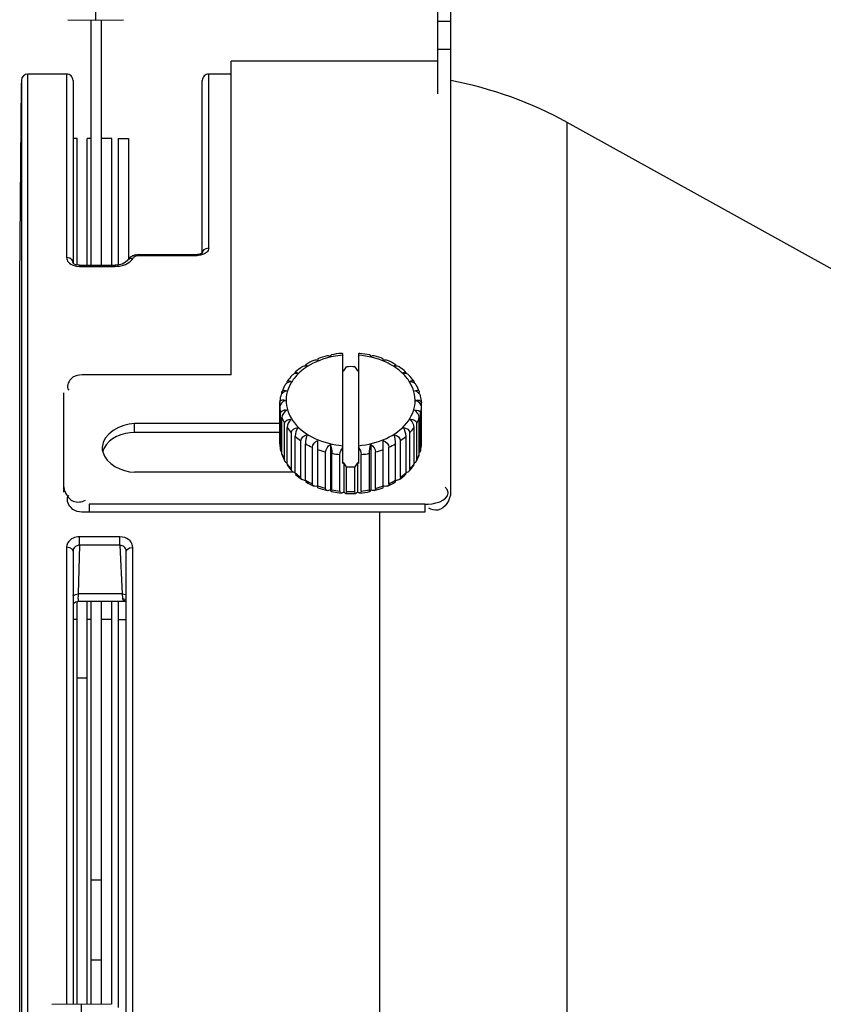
# Paper-space layout 'Sheet' of a CAD drawing. Header units: inches. Extents: x 0.2 to 10.8, y 0.2 to 8.3.
# Tile 150 of 256: x 1.601 to 1.85, y 4.363 to 4.668. Entities that reach past the tile are written whole.
import ezdxf

# ---------------------------------------------------------------- set-up
doc = ezdxf.new("R2010")
doc.units = ezdxf.units.IN
doc.header["$MEASUREMENT"] = 0
doc.layers.get('0').update_dxf_attribs({"lineweight": 5})

psp = doc.layouts.new('Sheet')

# ---------------------------------------------------------------- linework, layer by layer
at = {"color": 0, "linetype": 'ByBlock', "lineweight": -3}
for p, q in [((1.624094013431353, 4.668244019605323), (1.624093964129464, 4.835716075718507)), ((1.730093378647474, 4.645464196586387), (1.730093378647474, 4.671565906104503)), ((1.734093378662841, 4.671565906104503), (1.734093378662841, 4.645464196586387)), ((1.615438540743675, 4.668415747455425), (1.624093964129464, 4.66824402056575)), ((1.62269396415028, 4.626544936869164), (1.62269396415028, 4.668271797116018)), ((1.624093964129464, 4.66824402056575), (1.632749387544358, 4.668415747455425)), ((1.625893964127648, 4.626544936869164), (1.625893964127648, 4.668279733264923)), ((1.730093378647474, 4.667963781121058), (1.734093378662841, 4.667963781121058)), ((1.730093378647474, 4.659326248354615), (1.734093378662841, 4.659326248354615)), ((1.730093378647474, 4.655565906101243), (1.66609337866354, 4.655565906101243)), ((1.66609337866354, 4.558267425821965), (1.66609337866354, 4.655565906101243)), ((1.615058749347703, 4.65156590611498), (1.603076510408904, 4.65156590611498)), ((1.603076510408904, 3.931565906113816), (1.603076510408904, 4.65156590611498)), ((1.615058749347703, 4.65156590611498), (1.615059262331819, 4.594682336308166)), ((1.66609337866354, 4.65156590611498), (1.659129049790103, 4.65156590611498)), ((1.659129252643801, 4.597631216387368), (1.659129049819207, 4.65156590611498)), ((1.600535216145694, 4.587548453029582), (1.601069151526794, 4.64873138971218)), ((1.601076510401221, 4.649565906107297), (1.601076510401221, 3.933565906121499)), ((1.617058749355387, 4.649531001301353), (1.617058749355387, 4.592998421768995)), ((1.65712925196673, 4.59610916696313), (1.657129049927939, 4.649529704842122)), ((1.734093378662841, 4.645464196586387), (1.734093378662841, 4.521876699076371)), ((1.872014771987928, 4.580103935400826), (1.770237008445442, 4.636520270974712)), ((1.770237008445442, 4.291565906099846), (1.770237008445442, 4.636520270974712)), ((1.618293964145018, 4.631565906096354), (1.617058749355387, 4.631565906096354)), ((1.618293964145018, 4.592349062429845), (1.618293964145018, 4.631565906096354)), ((1.62269396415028, 4.631565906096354), (1.62149396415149, 4.631565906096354)), ((1.62149396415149, 4.592257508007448), (1.62149396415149, 4.631565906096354)), ((1.629093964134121, 4.631565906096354), (1.625893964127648, 4.631565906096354)), ((1.629093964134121, 4.592257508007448), (1.629093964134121, 4.631565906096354)), ((1.631093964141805, 4.631565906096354), (1.634293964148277, 4.631565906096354)), ((1.631093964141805, 4.631565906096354), (1.631093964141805, 4.592334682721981)), ((1.634293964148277, 4.631565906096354), (1.634293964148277, 4.594212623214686)), ((1.62269396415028, 4.592257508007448), (1.62269396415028, 4.626544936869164)), ((1.625893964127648, 4.592257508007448), (1.625893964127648, 4.626544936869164)), ((1.63556408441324, 4.595230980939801), (1.634637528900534, 4.594604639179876)), ((1.63647917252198, 4.595494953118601), (1.63556408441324, 4.595230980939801)), ((1.637523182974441, 4.595641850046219), (1.655564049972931, 4.595641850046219)), ((1.637523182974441, 4.595641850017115), (1.637523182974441, 4.595329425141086)), ((1.637523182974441, 4.595329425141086), (1.655564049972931, 4.595329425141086)), ((1.656361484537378, 4.595736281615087), (1.655564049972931, 4.595641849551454)), ((1.655564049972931, 4.595641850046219), (1.655564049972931, 4.595329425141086)), ((1.655815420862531, 4.595335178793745), (1.655564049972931, 4.595329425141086)), ((1.656067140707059, 4.595352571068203), (1.655815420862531, 4.595335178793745)), ((1.657129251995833, 4.596097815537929), (1.656361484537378, 4.595736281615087)), ((1.656692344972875, 4.595858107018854), (1.65641773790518, 4.595756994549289)), ((1.656917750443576, 4.595952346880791), (1.656692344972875, 4.595858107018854)), ((1.657089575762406, 4.59607052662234), (1.656917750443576, 4.595952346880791)), ((1.616386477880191, 4.592628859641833), (1.617050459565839, 4.592302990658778)), ((1.617050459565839, 4.592302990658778), (1.618156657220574, 4.591992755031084)), ((1.617114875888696, 4.592930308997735), (1.617060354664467, 4.593016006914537)), ((1.618156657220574, 4.591992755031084), (1.619017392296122, 4.591926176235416)), ((1.619017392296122, 4.591926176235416), (1.630172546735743, 4.591926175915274)), ((1.619017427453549, 4.592257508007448), (1.619017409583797, 4.591926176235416)), ((1.619017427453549, 4.592257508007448), (1.630172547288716, 4.592257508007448)), ((1.630172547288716, 4.592257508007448), (1.630172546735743, 4.591926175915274)), ((1.630172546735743, 4.591926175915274), (1.630839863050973, 4.59195253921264)), ((1.630839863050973, 4.59195253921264), (1.631482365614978, 4.592028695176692)), ((1.631482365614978, 4.592028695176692), (1.63272550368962, 4.592330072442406)), ((1.634870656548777, 4.59352907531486), (1.635321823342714, 4.593989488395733)), ((1.635321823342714, 4.593989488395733), (1.635697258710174, 4.594514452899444)), ((1.600535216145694, 3.99558335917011), (1.600535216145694, 4.587548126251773)), ((1.70069396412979, 4.530762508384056), (1.70069396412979, 4.564799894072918)), ((1.705493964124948, 4.564799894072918), (1.705493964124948, 4.530762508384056)), ((1.709065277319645, 4.564494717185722), (1.706000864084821, 4.564954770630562)), ((1.709350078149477, 4.563971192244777), (1.709111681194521, 4.564466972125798)), ((1.689131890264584, 4.561032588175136), (1.689209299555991, 4.561495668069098)), ((1.692971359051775, 4.563300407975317), (1.692971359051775, 4.562753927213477)), ((1.713216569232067, 4.562753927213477), (1.713216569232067, 4.563300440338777)), ((1.66609337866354, 4.558267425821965), (1.622093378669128, 4.558267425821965)), ((1.686038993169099, 4.559184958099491), (1.686715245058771, 4.558770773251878)), ((1.70069396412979, 4.559789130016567), (1.700977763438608, 4.55951292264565)), ((1.700977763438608, 4.55951292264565), (1.701791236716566, 4.560804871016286)), ((1.704396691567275, 4.560804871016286), (1.705210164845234, 4.55951292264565)), ((1.705210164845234, 4.55951292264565), (1.705493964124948, 4.559789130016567)), ((1.683423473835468, 4.555769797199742), (1.683423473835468, 4.555919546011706)), ((1.72276445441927, 4.555769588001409), (1.72276445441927, 4.555919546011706)), ((1.614093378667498, 4.552758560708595), (1.614093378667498, 4.521876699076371)), ((1.681804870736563, 4.552415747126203), (1.681804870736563, 4.552875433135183)), ((1.724383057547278, 4.552416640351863), (1.724383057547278, 4.552875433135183)), ((1.681116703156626, 4.549659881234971), (1.68111915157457, 4.549723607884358)), ((1.681116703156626, 4.536931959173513), (1.681116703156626, 4.549659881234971)), ((1.725068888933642, 4.549723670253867), (1.725071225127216, 4.549659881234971)), ((1.725071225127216, 4.536931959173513), (1.725071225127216, 4.549659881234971)), ((1.681389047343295, 4.535099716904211), (1.681389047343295, 4.546413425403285)), ((1.724798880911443, 4.535099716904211), (1.724798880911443, 4.546413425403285)), ((1.681116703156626, 4.543169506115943), (1.636093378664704, 4.543169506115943)), ((1.636093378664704, 4.540404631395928), (1.636093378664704, 4.543169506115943)), ((1.681804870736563, 4.533716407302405), (1.681804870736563, 4.545030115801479)), ((1.68261000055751, 4.531964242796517), (1.68261000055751, 4.543277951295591)), ((1.723577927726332, 4.531964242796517), (1.723577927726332, 4.543277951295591)), ((1.724383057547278, 4.533716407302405), (1.724383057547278, 4.545030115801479)), ((1.681116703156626, 4.540404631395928), (1.636093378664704, 4.540404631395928)), ((1.683423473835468, 4.530672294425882), (1.683423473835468, 4.541986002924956)), ((1.684726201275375, 4.529076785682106), (1.684726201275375, 4.54039049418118)), ((1.721461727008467, 4.529076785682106), (1.721461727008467, 4.54039049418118)), ((1.72276445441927, 4.530672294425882), (1.72276445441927, 4.541986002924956)), ((1.681116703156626, 4.536931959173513), (1.681119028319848, 4.536868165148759)), ((1.685901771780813, 4.52793266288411), (1.685901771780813, 4.539246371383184)), ((1.687645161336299, 4.52656354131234), (1.687645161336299, 4.537877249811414)), ((1.68913145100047, 4.525617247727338), (1.68913145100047, 4.536930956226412)), ((1.692971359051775, 4.523291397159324), (1.692971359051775, 4.53795870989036)), ((1.713216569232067, 4.523291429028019), (1.713216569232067, 4.53795870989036)), ((1.717056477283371, 4.525617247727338), (1.717056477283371, 4.536930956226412)), ((1.718542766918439, 4.52656354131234), (1.718542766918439, 4.537877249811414)), ((1.720286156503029, 4.52793266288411), (1.720286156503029, 4.539246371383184)), ((1.725068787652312, 4.536868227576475), (1.725071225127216, 4.536931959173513)), ((1.681417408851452, 4.534864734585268), (1.681389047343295, 4.535099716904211)), ((1.691239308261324, 4.524534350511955), (1.691239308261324, 4.535848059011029)), ((1.695351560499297, 4.523077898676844), (1.695351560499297, 4.534391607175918)), ((1.696837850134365, 4.536741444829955), (1.696837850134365, 4.522620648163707)), ((1.697253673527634, 4.52264088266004), (1.697253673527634, 4.533954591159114)), ((1.708934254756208, 4.52264088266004), (1.708934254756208, 4.533954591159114)), ((1.709350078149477, 4.536741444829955), (1.709350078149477, 4.522620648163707)), ((1.710836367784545, 4.523077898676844), (1.710836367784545, 4.534391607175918)), ((1.714948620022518, 4.524534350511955), (1.714948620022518, 4.535848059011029)), ((1.724798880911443, 4.535099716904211), (1.724770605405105, 4.53486473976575)), ((1.69980219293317, 4.522257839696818), (1.69980219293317, 4.533571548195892)), ((1.700977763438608, 4.531038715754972), (1.70069396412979, 4.530762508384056)), ((1.701791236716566, 4.529746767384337), (1.700977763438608, 4.531038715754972)), ((1.700977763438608, 4.531038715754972), (1.700977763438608, 4.521998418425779)), ((1.705210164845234, 4.531038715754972), (1.704396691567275, 4.529746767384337)), ((1.705493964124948, 4.530762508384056), (1.705210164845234, 4.531038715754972)), ((1.705210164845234, 4.531038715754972), (1.705210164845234, 4.521998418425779)), ((1.706385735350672, 4.522257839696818), (1.706385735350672, 4.533571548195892)), ((1.685350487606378, 4.528154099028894), (1.636093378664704, 4.528154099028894)), ((1.701791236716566, 4.522110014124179), (1.701791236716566, 4.529746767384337)), ((1.704396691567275, 4.522110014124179), (1.704396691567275, 4.529746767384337)), ((1.689131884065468, 4.525559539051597), (1.689206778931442, 4.525099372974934)), ((1.697122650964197, 4.522097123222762), (1.700187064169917, 4.521637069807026)), ((1.709350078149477, 4.522620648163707), (1.709085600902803, 4.522105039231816)), ((1.726093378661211, 4.518161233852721), (1.622093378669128, 4.518161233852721)), ((1.622093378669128, 4.518161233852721), (1.622093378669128, 4.515671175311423)), ((1.726093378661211, 4.515671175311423), (1.622093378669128, 4.515671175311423)), ((1.71205985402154, 4.515671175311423), (1.71205985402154, 3.931565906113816)), ((1.726093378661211, 4.518161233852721), (1.726093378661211, 4.515671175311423)), ((1.631538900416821, 4.508076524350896), (1.619069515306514, 4.508076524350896)), ((1.619069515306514, 4.505459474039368), (1.619069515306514, 4.508076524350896)), ((1.631538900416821, 4.505459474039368), (1.631538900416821, 4.508076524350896)), ((1.615058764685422, 4.504806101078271), (1.615058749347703, 4.363187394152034)), ((1.617058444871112, 4.50360076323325), (1.617058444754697, 4.363222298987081)), ((1.619069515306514, 4.505459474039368), (1.6187007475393, 4.490338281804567)), ((1.631538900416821, 4.505459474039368), (1.619069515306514, 4.505459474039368)), ((1.631538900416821, 4.505459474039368), (1.632276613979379, 4.490338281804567)), ((1.633562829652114, 4.342315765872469), (1.633562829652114, 4.503571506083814)), ((1.635561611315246, 4.078334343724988), (1.635561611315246, 4.504797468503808)), ((1.632276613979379, 4.490338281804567), (1.6187007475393, 4.490338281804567)), ((1.632276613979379, 4.490338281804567), (1.632375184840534, 4.488982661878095)), ((1.617867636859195, 4.487868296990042), (1.618570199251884, 4.487995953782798)), ((1.618293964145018, 4.363243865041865), (1.618293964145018, 4.487945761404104)), ((1.633562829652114, 4.487995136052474), (1.618570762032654, 4.487995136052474)), ((1.62149396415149, 4.363236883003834), (1.62149396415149, 4.487995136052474)), ((1.62269396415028, 4.363215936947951), (1.62269396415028, 4.487995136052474)), ((1.625893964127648, 4.363160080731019), (1.625893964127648, 4.487995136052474)), ((1.629093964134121, 4.363107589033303), (1.629093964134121, 4.487995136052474)), ((1.631093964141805, 4.487995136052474), (1.631093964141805, 4.362161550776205)), ((1.618293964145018, 4.482429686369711), (1.617058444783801, 4.482429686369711)), ((1.62269396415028, 4.482429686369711), (1.62149396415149, 4.482429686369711)), ((1.629093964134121, 4.482429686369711), (1.625893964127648, 4.482429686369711)), ((1.631093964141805, 4.482429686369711), (1.633562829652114, 4.482429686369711)), ((1.62149396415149, 4.464288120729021), (1.618293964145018, 4.464288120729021)), ((1.625893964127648, 4.401591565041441), (1.62269396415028, 4.401591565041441)), ((1.625893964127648, 4.376833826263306), (1.62269396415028, 4.376833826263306)), ((1.610486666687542, 4.363107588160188), (1.619693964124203, 4.363268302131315)), ((1.619693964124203, 4.363268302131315), (1.628901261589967, 4.363107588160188)), ((1.619693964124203, 4.219863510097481), (1.619693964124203, 4.363268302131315))]:
    psp.add_line(p, q, dxfattribs=at)
for points in [[(1.637523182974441, 4.595641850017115), (1.63615150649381, 4.595448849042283), (1.634750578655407, 4.594733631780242), (1.633975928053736, 4.593849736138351)], [(1.635697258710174, 4.594514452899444), (1.635832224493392, 4.594697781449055), (1.636023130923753, 4.594875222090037), (1.636285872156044, 4.595044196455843), (1.636619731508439, 4.595186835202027), (1.637029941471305, 4.595288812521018), (1.637523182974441, 4.595329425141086)], [(1.658134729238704, 4.596040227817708), (1.657814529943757, 4.59584901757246), (1.65749231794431, 4.59569737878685), (1.657178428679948, 4.59558045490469), (1.656878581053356, 4.595492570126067), (1.656594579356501, 4.595428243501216), (1.656325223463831, 4.595382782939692), (1.656067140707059, 4.595352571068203)], [(1.657129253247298, 4.595932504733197), (1.657271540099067, 4.596561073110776), (1.657702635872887, 4.597122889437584)], [(1.657702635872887, 4.597122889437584), (1.658355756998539, 4.597499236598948), (1.659129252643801, 4.597631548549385)], [(1.659129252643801, 4.597631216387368), (1.659074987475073, 4.597234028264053), (1.658927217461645, 4.596871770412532), (1.658708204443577, 4.596550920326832), (1.658438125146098, 4.596273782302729), (1.658134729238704, 4.596040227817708)], [(1.617058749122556, 4.592999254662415), (1.616802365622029, 4.593823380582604), (1.616069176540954, 4.594451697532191), (1.615058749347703, 4.594682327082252)], [(1.615059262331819, 4.594682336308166), (1.615101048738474, 4.594289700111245), (1.615215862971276, 4.593922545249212), (1.615398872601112, 4.593573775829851), (1.61565088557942, 4.593241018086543), (1.615977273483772, 4.592924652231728), (1.616386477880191, 4.592628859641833)], [(1.619017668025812, 4.592257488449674), (1.61863487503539, 4.59227743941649), (1.617963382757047, 4.592418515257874), (1.617450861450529, 4.592649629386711), (1.617154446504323, 4.592884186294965), (1.617114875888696, 4.592930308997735)], [(1.633979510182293, 4.593855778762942), (1.633940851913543, 4.593794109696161), (1.633344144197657, 4.593186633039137), (1.63231566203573, 4.592635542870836), (1.630991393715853, 4.592309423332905), (1.630172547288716, 4.592257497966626)], [(1.63272550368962, 4.592330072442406), (1.633297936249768, 4.592548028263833), (1.633842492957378, 4.592813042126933), (1.634369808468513, 4.593137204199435), (1.634870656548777, 4.59352907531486)], [(1.63397951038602, 4.593855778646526), (1.634616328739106, 4.594404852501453), (1.635697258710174, 4.594514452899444)], [(1.619069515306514, 4.508076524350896), (1.618541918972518, 4.508048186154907), (1.618050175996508, 4.507969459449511), (1.617570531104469, 4.507840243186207), (1.617091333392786, 4.507652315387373), (1.61661245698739, 4.507392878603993), (1.616145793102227, 4.507047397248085), (1.61572687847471, 4.506616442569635), (1.615387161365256, 4.506105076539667), (1.615150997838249, 4.505505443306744), (1.615058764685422, 4.504806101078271)], [(1.635561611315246, 4.504797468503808), (1.635527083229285, 4.505227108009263), (1.635430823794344, 4.50562834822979), (1.635272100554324, 4.506020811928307), (1.635040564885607, 4.50641342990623), (1.634720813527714, 4.506805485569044), (1.634295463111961, 4.507187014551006), (1.633766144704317, 4.507528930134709), (1.633138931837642, 4.507806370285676), (1.632402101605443, 4.50800021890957), (1.631538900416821, 4.508076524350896)], [(1.617058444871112, 4.50360076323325), (1.616802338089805, 4.504201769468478), (1.616068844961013, 4.504643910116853), (1.615058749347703, 4.504806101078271)], [(1.619069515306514, 4.505459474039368), (1.618805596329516, 4.505440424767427), (1.618559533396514, 4.505393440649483), (1.618319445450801, 4.505318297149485), (1.618079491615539, 4.505210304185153), (1.617839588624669, 4.505062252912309), (1.617605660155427, 4.5048659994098), (1.617395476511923, 4.504621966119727), (1.617224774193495, 4.504333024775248), (1.617105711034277, 4.503994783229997), (1.617058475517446, 4.503600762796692)], [(1.633562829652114, 4.50357150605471), (1.633544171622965, 4.503813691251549), (1.633494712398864, 4.504040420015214), (1.633414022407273, 4.504262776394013), (1.633296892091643, 4.504485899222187), (1.633135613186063, 4.504709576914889), (1.632921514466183, 4.504928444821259), (1.632655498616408, 4.505126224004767), (1.632340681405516, 4.505289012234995), (1.631971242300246, 4.505406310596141), (1.631538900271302, 4.505459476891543)], [(1.633562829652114, 4.50357150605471), (1.633806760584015, 4.504181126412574), (1.634541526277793, 4.504631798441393), (1.635561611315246, 4.504797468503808)], [(1.632276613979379, 4.490338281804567), (1.63327924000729, 4.490171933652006), (1.633562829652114, 4.489977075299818)], [(1.632375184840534, 4.488982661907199), (1.633372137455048, 4.488765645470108), (1.633562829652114, 4.488602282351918)], [(1.632375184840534, 4.488982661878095), (1.632519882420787, 4.488623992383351), (1.632816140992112, 4.488382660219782), (1.633197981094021, 4.488225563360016), (1.633562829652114, 4.488141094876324)], [(1.617058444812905, 4.487266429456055), (1.617280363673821, 4.487523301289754), (1.617867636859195, 4.487868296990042)]]:
    psp.add_lwpolyline(points, dxfattribs=at)
for centre, radius, start, end in [((1.603076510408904, 4.649565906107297), 0.002, 90, 179.4999999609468), ((1.615058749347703, 4.649565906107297), 0.002, 359.0000002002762, 90), ((1.659129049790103, 4.649566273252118), 0.002, 90, 181.0000156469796), ((1.71205985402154, 4.531565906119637), 0.12, 60.99999989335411, 79.39695233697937), ((1.703007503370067, 4.535731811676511), 0.02935874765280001, 95.51279272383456, 101.5630694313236), ((1.701080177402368, 4.541459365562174), 0.0232937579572, 113.7356135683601, 120.5838875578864), ((1.702429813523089, 4.538176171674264), 0.02684578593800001, 104.280572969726, 110.629586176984), ((1.703758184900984, 4.538176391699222), 0.02684555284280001, 69.37038347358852, 75.7194644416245), ((1.705107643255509, 4.541459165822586), 0.02329398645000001, 59.41612609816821, 66.26434033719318), ((1.697215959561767, 4.548070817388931), 0.014787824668, 134.5382521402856, 140.1582081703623), ((1.703093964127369, 4.529733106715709), 0.03109906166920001, 87.59919973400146, 92.40080026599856), ((1.708971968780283, 4.548070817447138), 0.0147878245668, 39.84179182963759, 45.46174785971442), ((1.694528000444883, 4.548526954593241), 0.013502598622, 150.7448797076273, 159.8090308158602), ((1.711660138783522, 4.548527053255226), 0.0135023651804, 20.190872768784, 29.25519475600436), ((1.693293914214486, 4.548933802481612), 0.0122007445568, 166.7649816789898, 176.2877701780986), ((1.712894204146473, 4.548933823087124), 0.0122005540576, 3.712239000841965, 13.23511549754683), ((1.692311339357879, 4.548973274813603), 0.011218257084, 183.7187685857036, 193.190298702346), ((1.713876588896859, 4.548973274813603), 0.011218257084, 346.809701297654, 356.2812314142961), ((1.693661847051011, 4.549417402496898), 0.0126426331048, 200.3053469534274, 209.052767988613), ((1.712526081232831, 4.549417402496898), 0.0126426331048, 330.9472320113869, 339.6946530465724), ((1.692127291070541, 4.537640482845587), 0.0110333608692, 183.6818672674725, 185.1971572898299), ((1.698592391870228, 4.553611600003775), 0.0191679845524, 228.5417762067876, 235.1715955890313), ((1.700867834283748, 4.557182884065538), 0.02340690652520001, 239.9068796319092, 245.7100767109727), ((1.70532009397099, 4.557182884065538), 0.02340690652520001, 294.2899232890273, 300.0931203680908), ((1.707595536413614, 4.553611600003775), 0.0191679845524, 304.8284044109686, 311.4582237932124), ((1.714060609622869, 4.537640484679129), 0.0110333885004, 354.794848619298, 356.3181327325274), ((1.632101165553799, 4.532935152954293), 0.006028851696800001, 155.4490212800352, 156.2269796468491), ((1.693293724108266, 4.537658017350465), 0.01220055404, 183.7122390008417, 193.2351154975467), ((1.702358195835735, 4.560802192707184), 0.02732420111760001, 249.9075690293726, 255.1419016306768), ((1.702997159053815, 4.563498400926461), 0.03009691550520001, 258.9985971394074, 263.9062312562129), ((1.703190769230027, 4.563498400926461), 0.03009691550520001, 276.093768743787, 281.0014028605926), ((1.703829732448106, 4.560802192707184), 0.02732420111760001, 284.8580983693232, 290.0924309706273), ((1.71289401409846, 4.537658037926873), 0.01220074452, 346.7649816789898, 356.2877701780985), ((1.693200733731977, 4.537916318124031), 0.0121451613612, 200.2312119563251, 201.6752744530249), ((1.69452778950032, 4.538064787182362), 0.0135023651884, 200.190872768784, 209.2551947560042), ((1.693741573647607, 4.53814362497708), 0.0127317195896, 201.726925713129, 209.0356224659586), ((1.711659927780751, 4.538064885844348), 0.0135025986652, 330.7448797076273, 339.8090308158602), ((1.712446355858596, 4.538143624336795), 0.012731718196, 330.9643771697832, 338.273096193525), ((1.71298719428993, 4.537916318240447), 0.0121451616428, 338.3247485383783, 339.7687880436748), ((1.696119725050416, 4.539716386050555), 0.015588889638, 217.0626602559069, 223.0402333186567), ((1.698592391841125, 4.542297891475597), 0.01916798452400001, 228.5417762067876, 235.1715955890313), ((1.703093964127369, 4.560818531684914), 0.03109906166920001, 267.5991997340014, 272.4008002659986), ((1.707595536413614, 4.542297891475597), 0.01916798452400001, 304.8284044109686, 311.4582237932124), ((1.710068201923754, 4.539716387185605), 0.015588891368, 316.9597669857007, 322.9373257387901), ((1.692896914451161, 4.52561664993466), 0.003765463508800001, 179.9909036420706, 180.8690398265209), ((1.700867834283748, 4.545869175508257), 0.0234069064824, 239.9068796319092, 245.7100767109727), ((1.701080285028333, 4.545132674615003), 0.023293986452, 239.4161260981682, 246.2643403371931), ((1.705107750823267, 4.545132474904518), 0.02329375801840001, 293.7356135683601, 300.5838875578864), ((1.705320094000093, 4.545869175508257), 0.0234069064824, 294.2899232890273, 300.0931203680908), ((1.71378853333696, 4.525616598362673), 0.003267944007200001, 358.9977908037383, 0.01138503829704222), ((1.702358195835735, 4.54948848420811), 0.02732420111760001, 249.9075690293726, 255.1419016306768), ((1.702429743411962, 4.54841544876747), 0.0268455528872, 249.3703834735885, 255.7194644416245), ((1.702997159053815, 4.552184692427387), 0.03009691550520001, 258.9985971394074, 263.9062312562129), ((1.703093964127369, 4.55318177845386), 0.03109906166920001, 267.5991997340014, 272.4008002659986), ((1.703180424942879, 4.550860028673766), 0.0293587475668, 275.5127927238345, 281.5630694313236), ((1.703190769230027, 4.552184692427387), 0.03009691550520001, 276.093768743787, 281.0014028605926), ((1.703758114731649, 4.548415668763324), 0.02684578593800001, 284.2805729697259, 290.629586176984), ((1.703829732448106, 4.54948848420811), 0.02732420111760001, 284.8580983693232, 290.0924309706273), ((1.703093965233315, 4.551763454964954), 0.0302665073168, 267.0243072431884, 272.9756864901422)]:
    psp.add_arc(centre, radius, start, end, dxfattribs=at)
for points, knots in [([(1.70069396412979, 4.564406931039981), (1.699679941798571, 4.56432026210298), (1.695828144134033, 4.563779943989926), (1.692062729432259, 4.562387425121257), (1.689645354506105, 4.560834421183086)], [0, 0, 0, 0, 0.2615598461, 1, 1, 1, 1]), ([(1.697122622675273, 4.564494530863), (1.69705623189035, 4.564479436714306), (1.696952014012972, 4.564265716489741), (1.696880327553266, 4.564097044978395), (1.696837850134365, 4.563971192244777)], [0, 0, 0, 0, 0.3388783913, 1, 1, 1, 1]), ([(1.70069396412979, 4.564799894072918), (1.700609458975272, 4.564850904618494), (1.700449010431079, 4.564932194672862), (1.700266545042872, 4.564964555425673), (1.700186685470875, 4.564955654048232)], [0, 0, 0, 0, 0.5512490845, 1, 1, 1, 1]), ([(1.706000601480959, 4.56495415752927), (1.705920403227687, 4.564961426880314), (1.70573905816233, 4.56493022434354), (1.705577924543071, 4.564850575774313), (1.705493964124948, 4.564799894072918)], [0, 0, 0, 0, 0.4508833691, 1, 1, 1, 1]), ([(1.716542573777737, 4.560834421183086), (1.715763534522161, 4.561334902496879), (1.712338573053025, 4.563202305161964), (1.708449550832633, 4.564154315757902), (1.705493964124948, 4.564406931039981)], [0, 0, 0, 0, 0.2378920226, 1, 1, 1, 1]), ([(1.689228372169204, 4.561512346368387), (1.689281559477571, 4.561542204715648), (1.689458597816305, 4.561285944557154), (1.689500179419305, 4.561134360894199), (1.689547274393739, 4.560994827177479)], [0, 0, 0, 0, 0.2928767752, 1, 1, 1, 1]), ([(1.696837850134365, 4.563971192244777), (1.696664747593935, 4.564063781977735), (1.696338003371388, 4.564208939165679), (1.695964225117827, 4.564232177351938), (1.69581147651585, 4.564186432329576)], [0, 0, 0, 0, 0.5518015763, 1, 1, 1, 1]), ([(1.710380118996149, 4.564192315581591), (1.710224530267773, 4.56423112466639), (1.709854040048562, 4.564200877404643), (1.709522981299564, 4.5640636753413), (1.709350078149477, 4.563971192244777)], [0, 0, 0, 0, 0.4498829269, 1, 1, 1, 1]), ([(1.716640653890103, 4.560994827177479), (1.716688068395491, 4.5611353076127), (1.716709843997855, 4.56129270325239), (1.716911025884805, 4.561531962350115), (1.716957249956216, 4.561498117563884)], [0, 0, 0, 0, 0.7212931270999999, 1, 1, 1, 1]), ([(1.716957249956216, 4.561498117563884), (1.717001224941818, 4.561465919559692), (1.717042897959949, 4.561290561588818), (1.717054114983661, 4.561138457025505), (1.717055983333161, 4.561032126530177)], [0, 0, 0, 0, 0.3388412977, 1, 1, 1, 1]), ([(1.622093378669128, 4.558267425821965), (1.620166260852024, 4.558267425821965), (1.616584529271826, 4.55881882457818), (1.614898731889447, 4.554394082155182), (1.615744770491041, 4.553581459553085)], [0, 0, 0, 0, 0.6216095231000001, 1, 1, 1, 1]), ([(1.685900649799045, 4.558671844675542), (1.685730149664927, 4.558626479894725), (1.685409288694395, 4.55850238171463), (1.685133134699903, 4.558293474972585), (1.685020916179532, 4.558174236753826)], [0, 0, 0, 0, 0.5186554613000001, 1, 1, 1, 1]), ([(1.686715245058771, 4.558770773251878), (1.686576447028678, 4.558770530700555), (1.686302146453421, 4.558755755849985), (1.68603139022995, 4.558706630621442), (1.685900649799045, 4.558671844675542)], [0, 0, 0, 0, 0.5064016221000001, 1, 1, 1, 1]), ([(1.685901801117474, 4.558670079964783), (1.685902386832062, 4.55877854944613), (1.685915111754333, 4.55895723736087), (1.685985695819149, 4.559136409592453), (1.686038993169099, 4.559184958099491)], [0, 0, 0, 0, 0.6007306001, 1, 1, 1, 1]), ([(1.689645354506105, 4.560834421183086), (1.689552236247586, 4.560774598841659), (1.689367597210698, 4.560653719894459), (1.689185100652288, 4.56052962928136), (1.689094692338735, 4.560466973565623)], [0, 0, 0, 0, 0.5015433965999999, 1, 1, 1, 1]), ([(1.689547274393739, 4.560994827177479), (1.689477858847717, 4.56100525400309), (1.689339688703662, 4.561022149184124), (1.689200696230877, 4.561030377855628), (1.689131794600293, 4.561031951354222)], [0, 0, 0, 0, 0.5045814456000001, 1, 1, 1, 1]), ([(1.717093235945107, 4.560466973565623), (1.717002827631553, 4.56052962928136), (1.716820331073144, 4.560653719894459), (1.716635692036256, 4.560774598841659), (1.716542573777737, 4.560834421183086)], [0, 0, 0, 0, 0.4984566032, 1, 1, 1, 1]), ([(1.71705501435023, 4.561028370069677), (1.716986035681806, 4.561027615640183), (1.716847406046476, 4.561021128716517), (1.716709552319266, 4.561005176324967), (1.716640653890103, 4.560994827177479)], [0, 0, 0, 0, 0.4975169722, 1, 1, 1, 1]), ([(1.719472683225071, 4.558770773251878), (1.719578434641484, 4.558919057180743), (1.719713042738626, 4.559172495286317), (1.720071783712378, 4.559239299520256), (1.720144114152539, 4.559171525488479)], [0, 0, 0, 0, 0.6475710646, 1, 1, 1, 1]), ([(1.720288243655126, 4.558666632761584), (1.720156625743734, 4.558701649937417), (1.71988593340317, 4.558753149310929), (1.719611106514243, 4.558770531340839), (1.719472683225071, 4.558770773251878)], [0, 0, 0, 0, 0.495945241, 1, 1, 1, 1]), ([(1.720144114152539, 4.559171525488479), (1.72019702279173, 4.559121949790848), (1.720273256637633, 4.55894699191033), (1.720286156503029, 4.558767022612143), (1.720286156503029, 4.558659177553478)], [0, 0, 0, 0, 0.4020259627, 1, 1, 1, 1]), ([(1.721178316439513, 4.558180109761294), (1.72106803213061, 4.558298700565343), (1.720784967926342, 4.558502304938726), (1.720461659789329, 4.558620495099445), (1.720288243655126, 4.558666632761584)], [0, 0, 0, 0, 0.4743654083, 1, 1, 1, 1]), ([(1.683420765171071, 4.555772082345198), (1.683283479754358, 4.555686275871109), (1.68303578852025, 4.555494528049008), (1.682835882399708, 4.555251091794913), (1.68276036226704, 4.55512268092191)], [0, 0, 0, 0, 0.5207857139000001, 1, 1, 1, 1]), ([(1.684792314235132, 4.556070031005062), (1.683621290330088, 4.554190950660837), (1.682293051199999, 4.549506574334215), (1.685463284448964, 4.542607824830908), (1.692137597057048, 4.537956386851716), (1.697717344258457, 4.536581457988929), (1.70069396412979, 4.536327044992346)], [0, 0, 0, 0, 0.2191724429, 0.4431800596, 0.7042719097, 1, 1, 1, 1]), ([(1.683423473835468, 4.555919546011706), (1.683423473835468, 4.556008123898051), (1.683437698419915, 4.556169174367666), (1.683497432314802, 4.556322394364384), (1.683538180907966, 4.556381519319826)], [0, 0, 0, 0, 0.5522841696, 1, 1, 1, 1]), ([(1.705493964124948, 4.536327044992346), (1.708470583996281, 4.536581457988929), (1.714050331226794, 4.537956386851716), (1.720724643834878, 4.542607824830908), (1.72389487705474, 4.549506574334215), (1.722566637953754, 4.554190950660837), (1.72139561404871, 4.556070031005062)], [0, 0, 0, 0, 0.2957280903, 0.5568199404, 0.7808275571, 1, 1, 1, 1]), ([(1.721588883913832, 4.556178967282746), (1.721766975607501, 4.556329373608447), (1.722080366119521, 4.556615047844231), (1.722548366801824, 4.556495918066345), (1.722641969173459, 4.556369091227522)], [0, 0, 0, 0, 0.5965862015, 1, 1, 1, 1]), ([(1.722641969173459, 4.556369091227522), (1.722683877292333, 4.556312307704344), (1.722748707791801, 4.556164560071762), (1.72276445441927, 4.556006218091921), (1.72276445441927, 4.555919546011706)], [0, 0, 0, 0, 0.4488117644, 1, 1, 1, 1]), ([(1.723438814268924, 4.555125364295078), (1.723366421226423, 4.555255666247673), (1.723166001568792, 4.555504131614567), (1.722908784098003, 4.55568842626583), (1.722767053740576, 4.555771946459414)], [0, 0, 0, 0, 0.4753689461, 1, 1, 1, 1]), ([(1.681810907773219, 4.552413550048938), (1.681719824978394, 4.552307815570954), (1.681563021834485, 4.552092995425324), (1.681453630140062, 4.551848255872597), (1.681421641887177, 4.551727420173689)], [0, 0, 0, 0, 0.5275139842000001, 1, 1, 1, 1]), ([(1.681804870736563, 4.552875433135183), (1.681804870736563, 4.552930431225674), (1.681812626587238, 4.553036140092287), (1.68183886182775, 4.553139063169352), (1.681856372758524, 4.553186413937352)], [0, 0, 0, 0, 0.5213928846, 1, 1, 1, 1]), ([(1.724326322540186, 4.55318151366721), (1.724345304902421, 4.553135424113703), (1.724374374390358, 4.553034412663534), (1.724383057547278, 4.552929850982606), (1.724383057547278, 4.552875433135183)], [0, 0, 0, 0, 0.4780731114, 1, 1, 1, 1]), ([(1.7247696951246, 4.551727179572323), (1.724740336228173, 4.551849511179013), (1.724637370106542, 4.55209789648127), (1.72448031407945, 4.552314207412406), (1.724387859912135, 4.552418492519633)], [0, 0, 0, 0, 0.474428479, 1, 1, 1, 1]), ([(1.68111887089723, 4.549723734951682), (1.681139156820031, 4.55001959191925), (1.681724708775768, 4.550661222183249), (1.682475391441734, 4.550476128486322), (1.682848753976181, 4.550356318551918)], [0, 0, 0, 0, 0.4306172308, 1, 1, 1, 1]), ([(1.723339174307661, 4.550356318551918), (1.723537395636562, 4.550419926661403), (1.72414781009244, 4.550621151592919), (1.72503377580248, 4.550172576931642), (1.725068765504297, 4.549723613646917)], [0, 0, 0, 0, 0.3161374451, 1, 1, 1, 1]), ([(1.681389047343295, 4.546413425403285), (1.681389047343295, 4.54693080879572), (1.682338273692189, 4.547493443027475), (1.683058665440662, 4.547414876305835), (1.683291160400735, 4.547379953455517)], [0, 0, 0, 0, 0.687564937, 1, 1, 1, 1]), ([(1.626092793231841, 4.535761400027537), (1.626092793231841, 4.535534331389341), (1.626120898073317, 4.535076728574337), (1.626203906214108, 4.534625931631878), (1.626258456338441, 4.534402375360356)], [0, 0, 0, 0, 0.4966678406, 1, 1, 1, 1]), ([(1.626583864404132, 4.535365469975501), (1.626516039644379, 4.535211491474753), (1.626393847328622, 4.534899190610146), (1.626298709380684, 4.534577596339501), (1.626258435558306, 4.53441588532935)], [0, 0, 0, 0, 0.502394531, 1, 1, 1, 1]), ([(1.681139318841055, 4.536640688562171), (1.681152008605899, 4.536501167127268), (1.681182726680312, 4.536222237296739), (1.681223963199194, 4.535944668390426), (1.681247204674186, 4.535806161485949)], [0, 0, 0, 0, 0.4993833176, 1, 1, 1, 1]), ([(1.681247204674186, 4.535806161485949), (1.681267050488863, 4.535687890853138), (1.681310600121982, 4.535451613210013), (1.681361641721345, 4.535216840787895), (1.681389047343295, 4.535099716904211)], [0, 0, 0, 0, 0.4992437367, 1, 1, 1, 1]), ([(1.681811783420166, 4.534177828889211), (1.681720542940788, 4.534283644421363), (1.681563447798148, 4.534498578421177), (1.681453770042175, 4.534743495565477), (1.681421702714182, 4.534864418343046)], [0, 0, 0, 0, 0.5275992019, 1, 1, 1, 1]), ([(1.724769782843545, 4.53486466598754), (1.724740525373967, 4.534742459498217), (1.724637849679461, 4.534494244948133), (1.724480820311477, 4.534278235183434), (1.724388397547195, 4.534174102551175)], [0, 0, 0, 0, 0.474381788, 1, 1, 1, 1]), ([(1.724798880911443, 4.535099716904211), (1.724826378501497, 4.535217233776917), (1.72487757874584, 4.535452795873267), (1.724921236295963, 4.535689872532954), (1.724941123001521, 4.535808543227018)], [0, 0, 0, 0, 0.5007584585, 1, 1, 1, 1]), ([(1.724941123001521, 4.535808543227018), (1.724964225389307, 4.53594640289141), (1.725005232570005, 4.536222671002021), (1.725035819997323, 4.536500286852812), (1.72504846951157, 4.536639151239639)], [0, 0, 0, 0, 0.500613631, 1, 1, 1, 1]), ([(1.681804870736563, 4.533716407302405), (1.681804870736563, 4.533661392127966), (1.681812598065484, 4.533555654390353), (1.681838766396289, 4.533452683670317), (1.681856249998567, 4.533405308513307)], [0, 0, 0, 0, 0.5214040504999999, 1, 1, 1, 1]), ([(1.682760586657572, 4.531469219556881), (1.682714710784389, 4.531547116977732), (1.682640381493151, 4.531706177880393), (1.68261000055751, 4.53188064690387), (1.68261000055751, 4.531964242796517)], [0, 0, 0, 0, 0.519559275, 1, 1, 1, 1]), ([(1.683420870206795, 4.530820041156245), (1.683283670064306, 4.530905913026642), (1.683036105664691, 4.531097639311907), (1.682836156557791, 4.531340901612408), (1.682760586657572, 4.531469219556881)], [0, 0, 0, 0, 0.5208195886, 1, 1, 1, 1]), ([(1.723439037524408, 4.531466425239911), (1.723366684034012, 4.531336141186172), (1.723165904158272, 4.531087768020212), (1.722908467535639, 4.530903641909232), (1.722766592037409, 4.530820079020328)], [0, 0, 0, 0, 0.4750882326, 1, 1, 1, 1]), ([(1.723577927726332, 4.531964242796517), (1.723577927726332, 4.531880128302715), (1.723551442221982, 4.531705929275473), (1.72348251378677, 4.531544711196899), (1.723439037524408, 4.531466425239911)], [0, 0, 0, 0, 0.4843555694, 1, 1, 1, 1]), ([(1.724326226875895, 4.533410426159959), (1.724345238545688, 4.533456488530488), (1.724374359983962, 4.533557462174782), (1.724383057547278, 4.533662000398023), (1.724383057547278, 4.533716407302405)], [0, 0, 0, 0, 0.4780534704, 1, 1, 1, 1]), ([(1.683423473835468, 4.530672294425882), (1.683423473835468, 4.530583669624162), (1.683437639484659, 4.530422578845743), (1.683497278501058, 4.530269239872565), (1.683538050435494, 4.530210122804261)], [0, 0, 0, 0, 0.5523918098, 1, 1, 1, 1]), ([(1.683423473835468, 4.530672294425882), (1.683465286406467, 4.530613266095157), (1.68354998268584, 4.530495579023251), (1.68363641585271, 4.530379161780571), (1.683680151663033, 4.530321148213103)], [0, 0, 0, 0, 0.4989115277, 1, 1, 1, 1]), ([(1.68501718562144, 4.528415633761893), (1.684930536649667, 4.528508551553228), (1.684785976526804, 4.528712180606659), (1.684726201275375, 4.528958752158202), (1.684726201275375, 4.529076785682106)], [0, 0, 0, 0, 0.5183951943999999, 1, 1, 1, 1]), ([(1.685896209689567, 4.527921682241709), (1.685725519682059, 4.52796694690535), (1.685404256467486, 4.528087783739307), (1.685128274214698, 4.528296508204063), (1.68501718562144, 4.528415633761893)], [0, 0, 0, 0, 0.5201851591, 1, 1, 1, 1]), ([(1.685901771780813, 4.52793266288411), (1.685901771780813, 4.527821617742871), (1.685913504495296, 4.527639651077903), (1.685984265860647, 4.52745542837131), (1.686038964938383, 4.527406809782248)], [0, 0, 0, 0, 0.6027587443, 1, 1, 1, 1]), ([(1.720143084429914, 4.527423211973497), (1.720195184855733, 4.52747137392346), (1.720271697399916, 4.52764103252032), (1.720285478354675, 4.527816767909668), (1.720286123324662, 4.52792181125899)], [0, 0, 0, 0, 0.4031387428, 1, 1, 1, 1]), ([(1.72117952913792, 4.528411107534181), (1.721069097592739, 4.528293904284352), (1.720784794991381, 4.528094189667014), (1.720463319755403, 4.527975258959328), (1.720290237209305, 4.527928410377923)], [0, 0, 0, 0, 0.4731484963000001, 1, 1, 1, 1]), ([(1.721461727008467, 4.529076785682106), (1.721461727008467, 4.528957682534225), (1.721407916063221, 4.528710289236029), (1.721266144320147, 4.528503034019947), (1.72117952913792, 4.528411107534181)], [0, 0, 0, 0, 0.4853290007, 1, 1, 1, 1]), ([(1.722507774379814, 4.530321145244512), (1.722551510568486, 4.530379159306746), (1.722637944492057, 4.530495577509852), (1.722722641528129, 4.530613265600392), (1.72276445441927, 4.530672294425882)], [0, 0, 0, 0, 0.5010884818, 1, 1, 1, 1]), ([(1.722641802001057, 4.530223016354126), (1.722683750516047, 4.530279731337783), (1.72274868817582, 4.530427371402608), (1.72276445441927, 4.53058565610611), (1.72276445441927, 4.530672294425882)], [0, 0, 0, 0, 0.4487990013, 1, 1, 1, 1]), ([(1.688060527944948, 4.525841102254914), (1.687940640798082, 4.525926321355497), (1.687731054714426, 4.526134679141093), (1.687645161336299, 4.526424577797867), (1.687645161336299, 4.52656354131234)], [0, 0, 0, 0, 0.5142030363, 1, 1, 1, 1]), ([(1.716957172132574, 4.525094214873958), (1.71700110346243, 4.525126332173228), (1.717042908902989, 4.525301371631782), (1.717054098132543, 4.525453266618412), (1.717055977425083, 4.525559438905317)], [0, 0, 0, 0, 0.3388334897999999, 1, 1, 1, 1]), ([(1.718542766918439, 4.52656354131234), (1.718542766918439, 4.526422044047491), (1.718468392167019, 4.52612924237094), (1.71826015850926, 4.525913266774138), (1.718139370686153, 4.52583131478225)], [0, 0, 0, 0, 0.4922287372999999, 1, 1, 1, 1]), ([(1.614093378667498, 4.524367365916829), (1.614093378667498, 4.524001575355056), (1.614189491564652, 4.523229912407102), (1.614417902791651, 4.522489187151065), (1.614568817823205, 4.522112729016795)], [0, 0, 0, 0, 0.4742079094, 1, 1, 1, 1]), ([(1.614568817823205, 4.522112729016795), (1.614600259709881, 4.522034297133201), (1.614666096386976, 4.521878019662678), (1.614737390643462, 4.521724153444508), (1.614774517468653, 4.521647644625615)], [0, 0, 0, 0, 0.4984022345, 1, 1, 1, 1]), ([(1.614774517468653, 4.521647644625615), (1.61527580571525, 4.520614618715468), (1.616911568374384, 4.518443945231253), (1.619788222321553, 4.51882491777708), (1.620880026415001, 4.519450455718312)], [0, 0, 0, 0, 0.4771298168, 1, 1, 1, 1]), ([(1.691712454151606, 4.52381879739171), (1.691577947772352, 4.523883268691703), (1.691329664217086, 4.524077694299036), (1.691239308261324, 4.524385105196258), (1.691239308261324, 4.524534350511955)], [0, 0, 0, 0, 0.4998559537, 1, 1, 1, 1]), ([(1.695809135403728, 4.52240166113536), (1.695678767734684, 4.522439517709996), (1.695419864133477, 4.522621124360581), (1.695351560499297, 4.522925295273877), (1.695351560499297, 4.523077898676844)], [0, 0, 0, 0, 0.470781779, 1, 1, 1, 1]), ([(1.696837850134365, 4.522620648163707), (1.696664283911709, 4.522527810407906), (1.696336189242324, 4.522385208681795), (1.695962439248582, 4.522357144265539), (1.695809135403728, 4.52240166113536)], [0, 0, 0, 0, 0.5521761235, 1, 1, 1, 1]), ([(1.697122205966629, 4.522100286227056), (1.697056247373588, 4.522117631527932), (1.696951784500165, 4.522326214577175), (1.696879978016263, 4.522495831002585), (1.696837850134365, 4.522620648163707)], [0, 0, 0, 0, 0.3411147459, 1, 1, 1, 1]), ([(1.697253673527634, 4.52264088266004), (1.697253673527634, 4.522501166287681), (1.697274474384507, 4.5223537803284), (1.697172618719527, 4.522087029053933), (1.697122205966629, 4.522100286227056)], [0, 0, 0, 0, 0.7282844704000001, 1, 1, 1, 1]), ([(1.700190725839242, 4.52164532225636), (1.700080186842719, 4.521662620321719), (1.699839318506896, 4.521832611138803), (1.69980219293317, 4.522110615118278), (1.69980219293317, 4.522257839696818)], [0, 0, 0, 0, 0.4318041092, 1, 1, 1, 1]), ([(1.700977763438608, 4.521998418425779), (1.700849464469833, 4.521890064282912), (1.700616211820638, 4.521713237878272), (1.700314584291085, 4.521625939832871), (1.700190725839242, 4.52164532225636)], [0, 0, 0, 0, 0.5725651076, 1, 1, 1, 1]), ([(1.701522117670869, 4.521540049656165), (1.701426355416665, 4.521547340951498), (1.701211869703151, 4.521696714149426), (1.701062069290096, 4.521880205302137), (1.700977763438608, 4.521998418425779)], [0, 0, 0, 0, 0.3981152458, 1, 1, 1, 1]), ([(1.701791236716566, 4.522110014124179), (1.701791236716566, 4.521963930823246), (1.701806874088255, 4.521729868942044), (1.701602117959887, 4.521533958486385), (1.701522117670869, 4.521540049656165)], [0, 0, 0, 0, 0.6454861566, 1, 1, 1, 1]), ([(1.70466763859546, 4.521546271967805), (1.704585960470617, 4.521549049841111), (1.704395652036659, 4.521739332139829), (1.704396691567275, 4.521969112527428), (1.704396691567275, 4.522110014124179)], [0, 0, 0, 0, 0.367095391, 1, 1, 1, 1]), ([(1.705210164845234, 4.521998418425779), (1.7051249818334, 4.521878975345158), (1.704983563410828, 4.521693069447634), (1.704761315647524, 4.521543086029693), (1.70466763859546, 4.521546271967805)], [0, 0, 0, 0, 0.6101642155, 1, 1, 1, 1]), ([(1.705999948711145, 4.521639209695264), (1.705873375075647, 4.521629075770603), (1.70557795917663, 4.521721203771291), (1.705337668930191, 4.521890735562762), (1.705210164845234, 4.521998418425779)], [0, 0, 0, 0, 0.4320905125, 1, 1, 1, 1]), ([(1.706385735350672, 4.522257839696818), (1.706385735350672, 4.522105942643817), (1.706363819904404, 4.521820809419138), (1.706110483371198, 4.521648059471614), (1.705999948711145, 4.521639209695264)], [0, 0, 0, 0, 0.5780269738, 1, 1, 1, 1]), ([(1.709065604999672, 4.522099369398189), (1.709010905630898, 4.522094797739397), (1.708927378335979, 4.522351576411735), (1.708934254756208, 4.52250462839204), (1.708934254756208, 4.52264088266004)], [0, 0, 0, 0, 0.2871656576, 1, 1, 1, 1]), ([(1.710378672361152, 4.522401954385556), (1.71022252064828, 4.52236468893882), (1.709853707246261, 4.522393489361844), (1.709522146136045, 4.522528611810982), (1.709350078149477, 4.522620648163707)], [0, 0, 0, 0, 0.451360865, 1, 1, 1, 1]), ([(1.710836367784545, 4.523077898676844), (1.710836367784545, 4.522922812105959), (1.710780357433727, 4.522612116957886), (1.710510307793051, 4.522433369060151), (1.710378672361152, 4.522401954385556)], [0, 0, 0, 0, 0.5340103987, 1, 1, 1, 1]), ([(1.714948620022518, 4.524534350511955), (1.714948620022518, 4.52438174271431), (1.714872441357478, 4.524069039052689), (1.714619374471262, 4.523868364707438), (1.714483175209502, 4.523809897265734)], [0, 0, 0, 0, 0.5072956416, 1, 1, 1, 1]), ([(1.734093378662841, 4.521876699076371), (1.734093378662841, 4.519606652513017), (1.731629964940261, 4.515474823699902), (1.728143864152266, 4.516482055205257), (1.727307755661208, 4.516961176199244)], [0, 0, 0, 0, 0.7019959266, 1, 1, 1, 1]), ([(1.733247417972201, 4.522101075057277), (1.733191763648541, 4.522325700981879), (1.732973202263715, 4.522805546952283), (1.732641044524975, 4.523208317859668), (1.732441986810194, 4.52341437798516)], [0, 0, 0, 0, 0.4468196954, 1, 1, 1, 1]), ([(1.733299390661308, 4.52168527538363), (1.733299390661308, 4.521753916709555), (1.733290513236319, 4.521893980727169), (1.733264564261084, 4.522031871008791), (1.733247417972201, 4.522101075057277)], [0, 0, 0, 0, 0.4905127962, 1, 1, 1, 1]), ([(1.622093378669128, 4.515671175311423), (1.620151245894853, 4.515671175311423), (1.616413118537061, 4.515416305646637), (1.614846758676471, 4.519992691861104), (1.615745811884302, 4.520922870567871)], [0, 0, 0, 0, 0.6002050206, 1, 1, 1, 1]), ([(1.61702821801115, 4.48971885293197), (1.617230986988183, 4.48993567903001), (1.617779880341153, 4.490252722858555), (1.618391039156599, 4.490342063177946), (1.618700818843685, 4.490338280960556)], [0, 0, 0, 0, 0.4893369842, 1, 1, 1, 1]), ([(1.618700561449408, 4.490338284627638), (1.618683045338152, 4.489763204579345), (1.618426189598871, 4.489214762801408), (1.618774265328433, 4.488032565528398), (1.61857062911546, 4.487995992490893)], [0, 0, 0, 0, 0.7355107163, 1, 1, 1, 1])]:
    psp.add_open_spline(points, degree=3, knots=knots, dxfattribs=at)
for points in [[(1.692971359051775, 4.562753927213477), (1.692571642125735, 4.562882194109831), (1.692090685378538, 4.56295486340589), (1.691712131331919, 4.562773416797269)], [(1.714483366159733, 4.562782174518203), (1.714095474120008, 4.562949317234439), (1.713618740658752, 4.562882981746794), (1.713216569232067, 4.562753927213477)], [(1.688048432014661, 4.560760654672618), (1.687346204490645, 4.56027964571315), (1.686672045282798, 4.559754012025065), (1.686038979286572, 4.559185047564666)], [(1.689094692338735, 4.560466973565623), (1.688295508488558, 4.559913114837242), (1.687536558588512, 4.559293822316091), (1.686843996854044, 4.55861131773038)], [(1.689131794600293, 4.561031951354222), (1.688762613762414, 4.561040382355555), (1.688361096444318, 4.560965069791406), (1.688060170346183, 4.560751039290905)], [(1.718139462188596, 4.560760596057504), (1.717831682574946, 4.560970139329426), (1.717427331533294, 4.561032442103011), (1.71705501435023, 4.561028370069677)], [(1.719343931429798, 4.55861131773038), (1.718651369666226, 4.559293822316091), (1.71789241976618, 4.559913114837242), (1.717093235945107, 4.560466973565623)], [(1.72014894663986, 4.559185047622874), (1.719515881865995, 4.559754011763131), (1.718841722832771, 4.560279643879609), (1.71813949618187, 4.560760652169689)], [(1.684599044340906, 4.556178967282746), (1.68418814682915, 4.556117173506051), (1.683773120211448, 4.555992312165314), (1.683420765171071, 4.555772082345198)], [(1.685008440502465, 4.558180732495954), (1.684476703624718, 4.557617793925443), (1.683982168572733, 4.557016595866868), (1.683537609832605, 4.556382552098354)], [(1.683538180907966, 4.556381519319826), (1.683742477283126, 4.556677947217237), (1.68432400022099, 4.556411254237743), (1.684599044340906, 4.556178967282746)], [(1.685861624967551, 4.557544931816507), (1.685472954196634, 4.557078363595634), (1.68511348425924, 4.556585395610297), (1.684792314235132, 4.556070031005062)], [(1.72139561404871, 4.556070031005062), (1.721074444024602, 4.556585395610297), (1.720714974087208, 4.557078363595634), (1.720326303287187, 4.557544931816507)], [(1.722650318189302, 4.556382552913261), (1.722205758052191, 4.557016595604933), (1.721711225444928, 4.557617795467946), (1.721179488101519, 4.558180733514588)], [(1.722767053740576, 4.555771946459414), (1.722409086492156, 4.555982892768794), (1.721999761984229, 4.556117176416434), (1.721588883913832, 4.556178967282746)], [(1.683291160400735, 4.553332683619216), (1.682736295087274, 4.553161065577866), (1.682189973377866, 4.55285359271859), (1.681810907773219, 4.552413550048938)], [(1.681856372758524, 4.553186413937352), (1.68202312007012, 4.553637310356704), (1.682867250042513, 4.553559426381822), (1.683291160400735, 4.553332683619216)], [(1.722896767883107, 4.553332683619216), (1.723319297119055, 4.553558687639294), (1.724143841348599, 4.553624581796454), (1.724326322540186, 4.55318151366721)], [(1.724387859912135, 4.552418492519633), (1.724001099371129, 4.552854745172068), (1.723453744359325, 4.553160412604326), (1.722896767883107, 4.553332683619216)], [(1.682848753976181, 4.550356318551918), (1.682033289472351, 4.549952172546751), (1.681116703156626, 4.549155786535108), (1.681116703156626, 4.548245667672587)], [(1.725071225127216, 4.548245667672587), (1.725071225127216, 4.549155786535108), (1.724154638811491, 4.549952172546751), (1.723339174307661, 4.550356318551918)], [(1.683291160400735, 4.547379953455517), (1.682545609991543, 4.546829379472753), (1.681804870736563, 4.545956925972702), (1.681804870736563, 4.545030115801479)], [(1.722896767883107, 4.547379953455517), (1.723600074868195, 4.547485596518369), (1.724798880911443, 4.547124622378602), (1.724798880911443, 4.546413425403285)], [(1.724383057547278, 4.545030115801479), (1.724383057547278, 4.545956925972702), (1.723642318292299, 4.546829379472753), (1.722896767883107, 4.547379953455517)], [(1.636093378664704, 4.543169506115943), (1.631944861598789, 4.543169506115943), (1.626092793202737, 4.539909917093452), (1.626092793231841, 4.535761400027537)], [(1.68261000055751, 4.543277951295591), (1.68261000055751, 4.544062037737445), (1.683814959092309, 4.544532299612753), (1.684599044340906, 4.544533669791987)], [(1.684599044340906, 4.544533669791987), (1.683970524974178, 4.543841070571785), (1.683423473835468, 4.542921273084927), (1.683423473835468, 4.541986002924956)], [(1.72276445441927, 4.541986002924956), (1.72276445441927, 4.542921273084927), (1.72221740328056, 4.543841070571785), (1.721588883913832, 4.544533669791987)], [(1.721588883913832, 4.544533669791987), (1.722372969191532, 4.544532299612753), (1.723577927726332, 4.544062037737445), (1.723577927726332, 4.543277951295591)], [(1.636093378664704, 4.540404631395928), (1.632527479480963, 4.540404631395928), (1.628098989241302, 4.538683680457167), (1.626617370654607, 4.535440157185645)], [(1.683423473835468, 4.541986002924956), (1.683820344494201, 4.541425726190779), (1.684257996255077, 4.540892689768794), (1.684726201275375, 4.54039049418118)], [(1.684726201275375, 4.54039049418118), (1.684726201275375, 4.541231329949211), (1.685883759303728, 4.541816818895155), (1.686715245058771, 4.541941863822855)], [(1.686715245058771, 4.541941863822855), (1.686254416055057, 4.541124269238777), (1.685901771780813, 4.540184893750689), (1.685901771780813, 4.539246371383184)], [(1.720286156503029, 4.539246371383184), (1.720286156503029, 4.540184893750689), (1.719933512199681, 4.541124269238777), (1.719472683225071, 4.541941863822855)], [(1.719472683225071, 4.541941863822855), (1.72030416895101, 4.541816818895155), (1.721461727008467, 4.541231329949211), (1.721461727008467, 4.54039049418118)], [(1.721461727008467, 4.54039049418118), (1.721929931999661, 4.540892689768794), (1.722367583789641, 4.541425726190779), (1.72276445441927, 4.541986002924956)], [(1.687645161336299, 4.537877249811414), (1.687645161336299, 4.538759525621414), (1.688704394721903, 4.539457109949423), (1.689547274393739, 4.539717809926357)], [(1.689547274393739, 4.539717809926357), (1.689301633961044, 4.538811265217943), (1.68913145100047, 4.537870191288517), (1.68913145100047, 4.536930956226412)], [(1.691239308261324, 4.535848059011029), (1.691239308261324, 4.53675817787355), (1.692155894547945, 4.537554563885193), (1.692971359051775, 4.53795870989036)], [(1.713216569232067, 4.53795870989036), (1.714032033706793, 4.537554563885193), (1.714948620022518, 4.53675817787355), (1.714948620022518, 4.535848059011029)], [(1.717056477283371, 4.536930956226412), (1.717056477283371, 4.537870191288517), (1.716886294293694, 4.538811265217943), (1.716640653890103, 4.539717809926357)], [(1.716640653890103, 4.539717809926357), (1.717483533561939, 4.539457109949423), (1.718542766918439, 4.538759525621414), (1.718542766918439, 4.537877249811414)], [(1.626258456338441, 4.534402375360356), (1.627179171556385, 4.530629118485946), (1.632209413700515, 4.528154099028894), (1.636093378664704, 4.528154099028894)], [(1.695351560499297, 4.534391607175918), (1.695351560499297, 4.53531841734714), (1.696092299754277, 4.536190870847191), (1.696837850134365, 4.536741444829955)], [(1.696837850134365, 4.536741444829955), (1.697083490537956, 4.535834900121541), (1.697253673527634, 4.53489382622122), (1.697253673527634, 4.533954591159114)], [(1.69980219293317, 4.533571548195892), (1.69980219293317, 4.534363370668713), (1.70022103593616, 4.535138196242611), (1.70069396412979, 4.535773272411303)], [(1.705493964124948, 4.535773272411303), (1.705966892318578, 4.535138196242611), (1.706385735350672, 4.534363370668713), (1.706385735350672, 4.533571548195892)], [(1.708934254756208, 4.533954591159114), (1.708934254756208, 4.53489382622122), (1.709104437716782, 4.535834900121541), (1.709350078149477, 4.536741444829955)], [(1.709350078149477, 4.536741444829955), (1.710095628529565, 4.536190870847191), (1.710836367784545, 4.53531841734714), (1.710836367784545, 4.534391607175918)], [(1.68353761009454, 4.530209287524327), (1.683982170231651, 4.529575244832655), (1.684476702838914, 4.528974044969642), (1.685008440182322, 4.528411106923)], [(1.721179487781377, 4.528411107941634), (1.721711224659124, 4.528974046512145), (1.722205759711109, 4.52957524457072), (1.722650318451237, 4.530209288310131)], [(1.686038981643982, 4.527406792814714), (1.686672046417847, 4.526837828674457), (1.687346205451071, 4.526312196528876), (1.688048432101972, 4.525831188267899)], [(1.689128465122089, 4.525559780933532), (1.688760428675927, 4.525551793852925), (1.688360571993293, 4.525627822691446), (1.688060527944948, 4.525841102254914)], [(1.718139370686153, 4.52583131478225), (1.717832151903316, 4.525622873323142), (1.717429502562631, 4.525560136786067), (1.717058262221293, 4.525563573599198)], [(1.718139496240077, 4.52583118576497), (1.718841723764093, 4.526312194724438), (1.719515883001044, 4.526837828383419), (1.720148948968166, 4.527406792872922)], [(1.692971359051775, 4.523837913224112), (1.692571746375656, 4.523709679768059), (1.692090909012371, 4.523637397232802), (1.691712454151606, 4.52381879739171)], [(1.714483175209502, 4.523809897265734), (1.714095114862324, 4.523643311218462), (1.713618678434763, 4.523708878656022), (1.713216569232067, 4.523837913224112)], [(1.726093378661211, 4.518161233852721), (1.728767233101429, 4.518161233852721), (1.733299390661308, 4.519011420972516), (1.733299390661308, 4.52168527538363)]]:
    psp.add_open_spline(points, degree=3, dxfattribs=at)

doc.saveas('drawing.dxf')
